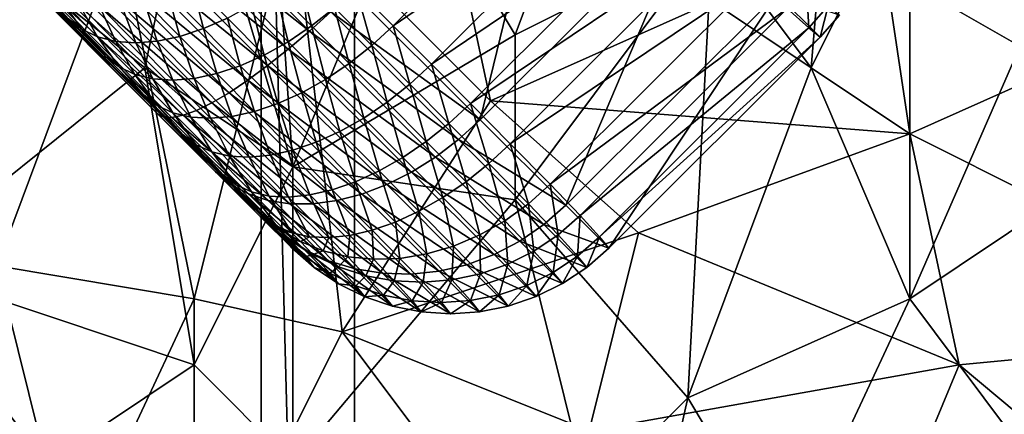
# Model space of a CAD drawing. Extents: x -0.3 to 0.3, y -0.266 to 0.266.
# Tile 85 of 256: x -0.114 to -0.061, y 0.02 to 0.041. Entities that reach past the tile are written whole.
import ezdxf

# ---------------------------------------------------------------- set-up
doc = ezdxf.new("R2010")
doc.units = 0

msp = doc.modelspace()

# ---------------------------------------------------------------- linework, layer by layer
for points in [[(-0.100422, 0.030204, 0.651207), (-0.136408, 0.066108, 0.707415), (-0.191236, 0.120898, 0.661847)], [(-0.109075, 0.038966, 0.641935), (-0.100422, 0.030204, 0.651207), (-0.191236, 0.120898, 0.661847)], [(-0.111082, 0.040994, 0.639939), (-0.109075, 0.038966, 0.641935), (-0.191236, 0.120898, 0.661847)], [(-0.100768, 0.07211, 0.712849), (-0.100768, -0.12789, 0.712849), (-0.095768, -0.11789, 0.712849)], [(-0.100768, 0.07211, 0.712849), (-0.095768, -0.11789, 0.712849), (-0.095768, 0.06211, 0.712849)], [(-0.100768, 0.07211, 0.652849), (-0.095768, 0.06211, 0.652849), (-0.095768, -0.11789, 0.652849)], [(-0.100768, 0.07211, 0.652849), (-0.095768, -0.11789, 0.652849), (-0.100768, -0.12789, 0.652849)], [(-0.100768, 0.07211, 0.712849), (-0.100768, 0.07211, 0.652849), (-0.100768, -0.12789, 0.652849)], [(-0.100768, 0.07211, 0.712849), (-0.100768, -0.12789, 0.652849), (-0.100768, -0.12789, 0.712849)], [(-0.106329, 0.035917, 0.708), (-0.127231, 0.056931, 0.708), (-0.136408, 0.066108, 0.707415)], [(-0.100816, 0.030403, 0.700992), (-0.106329, 0.035917, 0.708), (-0.136408, 0.066108, 0.707415)], [(-0.100422, 0.030204, 0.651207), (-0.100816, 0.030403, 0.700992), (-0.136408, 0.066108, 0.707415)], [(-0.095768, 0.06211, 0.712849), (-0.095768, -0.11789, 0.712849), (-0.095768, -0.11789, 0.652849)], [(-0.095768, 0.06211, 0.712849), (-0.095768, -0.11789, 0.652849), (-0.095768, 0.06211, 0.652849)], [(-0.106329, 0.035917, 0.708), (-0.113518, 0.043218, 0.708), (-0.127231, 0.056931, 0.708)], [(-0.089032, 0.03559, 0.715313), (-0.084601, 0.053784, 0.72), (-0.095914, 0.042471, 0.72)], [(-0.089032, 0.03559, 0.715313), (-0.077719, 0.046903, 0.715313), (-0.084601, 0.053784, 0.72)], [(-0.071312, 0.038367, 0.763414), (-0.06999, 0.054288, 0.763079), (-0.076598, 0.045443, 0.763643)], [(-0.071312, 0.038367, 0.763414), (-0.066026, 0.048981, 0.762935), (-0.06999, 0.054288, 0.763079)], [(-0.067348, 0.043674, 0.709067), (-0.059419, 0.054288, 0.709124), (-0.058098, 0.038367, 0.70901)], [(-0.099061, 0.03306, 0.765511), (-0.100383, 0.052519, 0.765599), (-0.104347, 0.05075, 0.765968)], [(-0.092454, 0.048981, 0.764883), (-0.100383, 0.052519, 0.765599), (-0.099061, 0.03306, 0.765511)], [(-0.09569, 0.042643, 0.632102), (-0.082752, 0.05156, 0.634061), (-0.09369, 0.040623, 0.634061)], [(-0.09369, 0.040623, 0.634061), (-0.082752, 0.05156, 0.634061), (-0.080688, 0.049516, 0.636032)], [(-0.120204, 0.048981, 0.767424), (-0.10699, 0.038367, 0.766216), (-0.104347, 0.05075, 0.765968)], [(-0.099061, 0.03306, 0.765511), (-0.104347, 0.05075, 0.765968), (-0.10699, 0.038367, 0.766216)], [(-0.087169, 0.040136, 0.764483), (-0.083205, 0.05075, 0.764086), (-0.092454, 0.048981, 0.764883)], [(-0.087169, 0.040136, 0.764483), (-0.076598, 0.045443, 0.763643), (-0.083205, 0.05075, 0.764086)], [(-0.098176, 0.040341, 0.719591), (-0.107284, 0.049453, 0.719591), (-0.108332, 0.048404, 0.719087)], [(-0.097038, 0.04138, 0.719897), (-0.107284, 0.049453, 0.719591), (-0.098176, 0.040341, 0.719591)], [(-0.09369, 0.040623, 0.634061), (-0.080688, 0.049516, 0.636032), (-0.091646, 0.038558, 0.636032)], [(-0.091646, 0.038558, 0.636032), (-0.080688, 0.049516, 0.636032), (-0.07858, 0.047429, 0.638014)], [(-0.126811, 0.048981, 0.709234), (-0.108311, 0.045443, 0.709202), (-0.114918, 0.027753, 0.709147)], [(-0.120204, 0.027753, 0.76734), (-0.10699, 0.038367, 0.766216), (-0.120204, 0.048981, 0.767424)], [(-0.08849, 0.036598, 0.709104), (-0.099061, 0.047212, 0.709192), (-0.091133, 0.048981, 0.709177)], [(-0.087169, 0.040136, 0.764483), (-0.092454, 0.048981, 0.764883), (-0.099061, 0.03306, 0.765511)], [(-0.076598, 0.041905, 0.709086), (-0.08849, 0.036598, 0.709104), (-0.091133, 0.048981, 0.709177)], [(-0.066026, 0.025984, 0.763394), (-0.066026, 0.048981, 0.762935), (-0.071312, 0.038367, 0.763414)], [(-0.066026, 0.025984, 0.763394), (-0.056776, 0.047212, 0.762516), (-0.066026, 0.048981, 0.762935)], [(-0.099308, 0.039371, 0.719087), (-0.108332, 0.048404, 0.719087), (-0.109324, 0.047412, 0.718392)], [(-0.098176, 0.040341, 0.719591), (-0.108332, 0.048404, 0.719087), (-0.099308, 0.039371, 0.719087)], [(-0.100415, 0.038487, 0.718392), (-0.109324, 0.047412, 0.718392), (-0.110243, 0.046493, 0.71752)], [(-0.099308, 0.039371, 0.719087), (-0.109324, 0.047412, 0.718392), (-0.100415, 0.038487, 0.718392)], [(-0.104347, 0.025984, 0.709113), (-0.108311, 0.045443, 0.709202), (-0.099061, 0.047212, 0.709192)], [(-0.104347, 0.025984, 0.709113), (-0.099061, 0.047212, 0.709192), (-0.096419, 0.024215, 0.709086)], [(-0.096419, 0.024215, 0.709086), (-0.099061, 0.047212, 0.709192), (-0.08849, 0.036598, 0.709104)], [(-0.091646, 0.038558, 0.636032), (-0.07858, 0.047429, 0.638014), (-0.089559, 0.03645, 0.638015)], [(-0.089559, 0.03645, 0.638015), (-0.07858, 0.047429, 0.638014), (-0.076428, 0.045299, 0.640009)], [(-0.058098, 0.031291, 0.762958), (-0.056776, 0.047212, 0.762516), (-0.066026, 0.025984, 0.763394)], [(-0.101478, 0.037705, 0.71752), (-0.110243, 0.046493, 0.71752), (-0.111073, 0.045664, 0.716485)], [(-0.100415, 0.038487, 0.718392), (-0.110243, 0.046493, 0.71752), (-0.101478, 0.037705, 0.71752)], [(-0.084445, 0.031002, 0.705938), (-0.077719, 0.046903, 0.715313), (-0.089032, 0.03559, 0.715313)], [(-0.084445, 0.031002, 0.705938), (-0.073132, 0.042315, 0.705938), (-0.077719, 0.046903, 0.715313)], [(-0.104347, 0.025984, 0.709113), (-0.114918, 0.027753, 0.709147), (-0.108311, 0.045443, 0.709202)], [(-0.102479, 0.037037, 0.716485), (-0.111073, 0.045664, 0.716485), (-0.111799, 0.044937, 0.715305)], [(-0.101478, 0.037705, 0.71752), (-0.111073, 0.045664, 0.716485), (-0.102479, 0.037037, 0.716485)], [(-0.076598, 0.045443, 0.763643), (-0.087169, 0.040136, 0.764483), (-0.087169, 0.031291, 0.764553)], [(-0.077919, 0.020677, 0.764046), (-0.076598, 0.045443, 0.763643), (-0.087169, 0.031291, 0.764553)], [(-0.077919, 0.020677, 0.764046), (-0.071312, 0.038367, 0.763414), (-0.076598, 0.045443, 0.763643)], [(-0.103401, 0.036495, 0.715305), (-0.111799, 0.044937, 0.715305), (-0.112409, 0.044327, 0.714)], [(-0.102479, 0.037037, 0.716485), (-0.111799, 0.044937, 0.715305), (-0.103401, 0.036495, 0.715305)], [(-0.089559, 0.03645, 0.638015), (-0.076428, 0.045299, 0.640009), (-0.087428, 0.034298, 0.640009)], [(-0.087428, 0.034298, 0.640009), (-0.076428, 0.045299, 0.640009), (-0.074261, 0.043153, 0.641989)], [(-0.104227, 0.036088, 0.714), (-0.112409, 0.044327, 0.714), (-0.112894, 0.043843, 0.712592)], [(-0.103401, 0.036495, 0.715305), (-0.112409, 0.044327, 0.714), (-0.104227, 0.036088, 0.714)], [(-0.104944, 0.035824, 0.712592), (-0.112894, 0.043843, 0.712592), (-0.113243, 0.043493, 0.711106)], [(-0.104227, 0.036088, 0.714), (-0.112894, 0.043843, 0.712592), (-0.104944, 0.035824, 0.712592)], [(-0.106004, 0.035737, 0.709566), (-0.113453, 0.043284, 0.709567), (-0.113518, 0.043218, 0.708)], [(-0.10554, 0.035706, 0.711106), (-0.113243, 0.043493, 0.711106), (-0.113453, 0.043284, 0.709567)], [(-0.10554, 0.035706, 0.711106), (-0.113453, 0.043284, 0.709567), (-0.106004, 0.035737, 0.709566)], [(-0.104944, 0.035824, 0.712592), (-0.113243, 0.043493, 0.711106), (-0.10554, 0.035706, 0.711106)], [(-0.098801, 0.043559, 0.630235), (-0.098059, 0.040617, 0.632431), (-0.100019, 0.042598, 0.630482)], [(-0.098801, 0.043559, 0.630235), (-0.096843, 0.04158, 0.632183), (-0.098059, 0.040617, 0.632431)], [(-0.066026, 0.034829, 0.709012), (-0.076598, 0.041905, 0.709086), (-0.067348, 0.043674, 0.709067)], [(-0.066026, 0.034829, 0.709012), (-0.067348, 0.043674, 0.709067), (-0.058098, 0.038367, 0.70901)], [(-0.106004, 0.035737, 0.709566), (-0.113518, 0.043218, 0.708), (-0.106329, 0.035917, 0.708)], [(-0.104487, 0.042985, 0.629513), (-0.103848, 0.040472, 0.632165), (-0.105775, 0.04242, 0.630219)], [(-0.104487, 0.042985, 0.629513), (-0.102564, 0.041041, 0.631455), (-0.103848, 0.040472, 0.632165)], [(-0.087428, 0.034298, 0.640009), (-0.074261, 0.043153, 0.641989), (-0.085283, 0.032132, 0.641989)], [(-0.085283, 0.032132, 0.641989), (-0.074261, 0.043153, 0.641989), (-0.07259, 0.041547, 0.648182)], [(-0.071553, 0.042725, 0.648208), (-0.071442, 0.040509, 0.658561), (-0.07259, 0.041547, 0.648182)], [(-0.071553, 0.042725, 0.648208), (-0.070407, 0.041688, 0.658571), (-0.071442, 0.040509, 0.658561)], [(-0.111472, 0.042007, 0.635427), (-0.110367, 0.040437, 0.638659), (-0.112327, 0.042418, 0.636679)], [(-0.112327, 0.042418, 0.636679), (-0.110367, 0.040437, 0.638659), (-0.111082, 0.040994, 0.639939)], [(-0.105775, 0.04242, 0.630219), (-0.105109, 0.040057, 0.633008), (-0.107041, 0.042009, 0.631058)], [(-0.105775, 0.04242, 0.630219), (-0.103848, 0.040472, 0.632165), (-0.105109, 0.040057, 0.633008)], [(-0.100019, 0.042598, 0.630482), (-0.099319, 0.039771, 0.632842), (-0.101281, 0.041754, 0.630891)], [(-0.100019, 0.042598, 0.630482), (-0.098059, 0.040617, 0.632431), (-0.099319, 0.039771, 0.632842)], [(-0.089032, 0.03559, 0.715313), (-0.095914, 0.042471, 0.72), (-0.097038, 0.04138, 0.719897)], [(-0.09569, 0.042643, 0.632102), (-0.094842, 0.039559, 0.634142), (-0.096843, 0.04158, 0.632183)], [(-0.09569, 0.042643, 0.632102), (-0.09369, 0.040623, 0.634061), (-0.094842, 0.039559, 0.634142)], [(-0.082151, 0.028708, 0.691875), (-0.073132, 0.042315, 0.705938), (-0.084445, 0.031002, 0.705938)], [(-0.082151, 0.028708, 0.691875), (-0.070838, 0.040021, 0.691875), (-0.073132, 0.042315, 0.705938)], [(-0.069803, 0.041201, 0.691863), (-0.073132, 0.042315, 0.705938), (-0.070838, 0.040021, 0.691875)], [(-0.110499, 0.041759, 0.634219), (-0.109519, 0.040033, 0.6374), (-0.111472, 0.042007, 0.635427)], [(-0.111472, 0.042007, 0.635427), (-0.109519, 0.040033, 0.6374), (-0.110367, 0.040437, 0.638659)], [(-0.109423, 0.041676, 0.633076), (-0.108551, 0.039791, 0.636186), (-0.110499, 0.041759, 0.634219)], [(-0.110499, 0.041759, 0.634219), (-0.108551, 0.039791, 0.636186), (-0.109519, 0.040033, 0.6374)], [(-0.108264, 0.041759, 0.632016), (-0.107481, 0.039713, 0.635036), (-0.109423, 0.041676, 0.633076)], [(-0.109423, 0.041676, 0.633076), (-0.107481, 0.039713, 0.635036), (-0.108551, 0.039791, 0.636186)], [(-0.107041, 0.042009, 0.631058), (-0.106328, 0.039803, 0.633971), (-0.108264, 0.041759, 0.632016)], [(-0.108264, 0.041759, 0.632016), (-0.106328, 0.039803, 0.633971), (-0.107481, 0.039713, 0.635036)], [(-0.107041, 0.042009, 0.631058), (-0.105109, 0.040057, 0.633008), (-0.106328, 0.039803, 0.633971)], [(-0.101281, 0.041754, 0.630891), (-0.100599, 0.039056, 0.633409), (-0.102564, 0.041041, 0.631455)], [(-0.101281, 0.041754, 0.630891), (-0.099319, 0.039771, 0.632842), (-0.100599, 0.039056, 0.633409)], [(-0.08849, 0.036598, 0.709104), (-0.076598, 0.041905, 0.709086), (-0.066026, 0.034829, 0.709012)], [(-0.070407, 0.041688, 0.658571), (-0.070838, 0.040021, 0.673125), (-0.071442, 0.040509, 0.658561)], [(-0.070407, 0.041688, 0.658571), (-0.069803, 0.041201, 0.673128), (-0.070838, 0.040021, 0.673125)], [(-0.090188, 0.034531, 0.715232), (-0.097038, 0.04138, 0.719897), (-0.098176, 0.040341, 0.719591)], [(-0.096843, 0.04158, 0.632183), (-0.096058, 0.038595, 0.634391), (-0.098059, 0.040617, 0.632431)], [(-0.089032, 0.03559, 0.715313), (-0.097038, 0.04138, 0.719897), (-0.090188, 0.034531, 0.715232)], [(-0.096843, 0.04158, 0.632183), (-0.094842, 0.039559, 0.634142), (-0.096058, 0.038595, 0.634391)], [(-0.085283, 0.032132, 0.641989), (-0.07259, 0.041547, 0.648182), (-0.083676, 0.03046, 0.648182)], [(-0.083676, 0.03046, 0.648182), (-0.07259, 0.041547, 0.648182), (-0.071442, 0.040509, 0.658561)], [(-0.069803, 0.041201, 0.673128), (-0.069803, 0.041201, 0.691863), (-0.070838, 0.040021, 0.691875)], [(-0.069803, 0.041201, 0.673128), (-0.070838, 0.040021, 0.691875), (-0.070838, 0.040021, 0.673125)], [(-0.110367, 0.040437, 0.638659), (-0.109075, 0.038966, 0.641935), (-0.111082, 0.040994, 0.639939)], [(-0.102564, 0.041041, 0.631455), (-0.101879, 0.038483, 0.634122), (-0.103848, 0.040472, 0.632165)], [(-0.102564, 0.041041, 0.631455), (-0.100599, 0.039056, 0.633409), (-0.101879, 0.038483, 0.634122)], [(-0.098059, 0.040617, 0.632431), (-0.097315, 0.037747, 0.634805), (-0.099319, 0.039771, 0.632842)], [(-0.098059, 0.040617, 0.632431), (-0.096058, 0.038595, 0.634391), (-0.097315, 0.037747, 0.634805)], [(-0.09369, 0.040623, 0.634061), (-0.092798, 0.037495, 0.636114), (-0.094842, 0.039559, 0.634142)], [(-0.09369, 0.040623, 0.634061), (-0.091646, 0.038558, 0.636032), (-0.092798, 0.037495, 0.636114)], [(-0.109519, 0.040033, 0.6374), (-0.108366, 0.038415, 0.640648), (-0.110367, 0.040437, 0.638659)], [(-0.110367, 0.040437, 0.638659), (-0.108366, 0.038415, 0.640648), (-0.109075, 0.038966, 0.641935)], [(-0.103848, 0.040472, 0.632165), (-0.103137, 0.038064, 0.63497), (-0.105109, 0.040057, 0.633008)], [(-0.103848, 0.040472, 0.632165), (-0.101879, 0.038483, 0.634122), (-0.103137, 0.038064, 0.63497)], [(-0.091422, 0.033587, 0.714991), (-0.098176, 0.040341, 0.719591), (-0.099308, 0.039371, 0.719087)], [(-0.099061, 0.03306, 0.765511), (-0.087169, 0.031291, 0.764553), (-0.087169, 0.040136, 0.764483)], [(-0.090188, 0.034531, 0.715232), (-0.098176, 0.040341, 0.719591), (-0.091422, 0.033587, 0.714991)], [(-0.083676, 0.03046, 0.648182), (-0.071442, 0.040509, 0.658561), (-0.082639, 0.029313, 0.658561)], [(-0.082639, 0.029313, 0.658561), (-0.071442, 0.040509, 0.658561), (-0.070838, 0.040021, 0.673125)], [(-0.108551, 0.039791, 0.636186), (-0.107524, 0.038018, 0.639384), (-0.109519, 0.040033, 0.6374)], [(-0.109519, 0.040033, 0.6374), (-0.107524, 0.038018, 0.639384), (-0.108366, 0.038415, 0.640648)], [(-0.107481, 0.039713, 0.635036), (-0.106563, 0.037781, 0.638163), (-0.108551, 0.039791, 0.636186)], [(-0.108551, 0.039791, 0.636186), (-0.106563, 0.037781, 0.638163), (-0.107524, 0.038018, 0.639384)], [(-0.106328, 0.039803, 0.633971), (-0.105499, 0.03771, 0.637008), (-0.107481, 0.039713, 0.635036)], [(-0.107481, 0.039713, 0.635036), (-0.105499, 0.03771, 0.637008), (-0.106563, 0.037781, 0.638163)], [(-0.105109, 0.040057, 0.633008), (-0.10435, 0.037805, 0.635938), (-0.106328, 0.039803, 0.633971)], [(-0.106328, 0.039803, 0.633971), (-0.10435, 0.037805, 0.635938), (-0.105499, 0.03771, 0.637008)], [(-0.105109, 0.040057, 0.633008), (-0.103137, 0.038064, 0.63497), (-0.10435, 0.037805, 0.635938)], [(-0.099319, 0.039771, 0.632842), (-0.098593, 0.037028, 0.635375), (-0.100599, 0.039056, 0.633409)], [(-0.099319, 0.039771, 0.632842), (-0.097315, 0.037747, 0.634805), (-0.098593, 0.037028, 0.635375)], [(-0.094842, 0.039559, 0.634142), (-0.094013, 0.036529, 0.636364), (-0.096058, 0.038595, 0.634391)], [(-0.094842, 0.039559, 0.634142), (-0.092798, 0.037495, 0.636114), (-0.094013, 0.036529, 0.636364)], [(-0.082639, 0.029313, 0.658561), (-0.070838, 0.040021, 0.673125), (-0.082151, 0.028708, 0.673125)], [(-0.082151, 0.028708, 0.673125), (-0.070838, 0.040021, 0.673125), (-0.070838, 0.040021, 0.691875)], [(-0.082151, 0.028708, 0.673125), (-0.070838, 0.040021, 0.691875), (-0.082151, 0.028708, 0.691875)], [(-0.100599, 0.039056, 0.633409), (-0.099869, 0.036452, 0.636092), (-0.101879, 0.038483, 0.634122)], [(-0.100599, 0.039056, 0.633409), (-0.098593, 0.037028, 0.635375), (-0.099869, 0.036452, 0.636092)], [(-0.092712, 0.032775, 0.714594), (-0.099308, 0.039371, 0.719087), (-0.100415, 0.038487, 0.718392)], [(-0.091422, 0.033587, 0.714991), (-0.099308, 0.039371, 0.719087), (-0.092712, 0.032775, 0.714594)], [(-0.108366, 0.038415, 0.640648), (-0.107026, 0.036896, 0.643943), (-0.109075, 0.038966, 0.641935)], [(-0.109075, 0.038966, 0.641935), (-0.107026, 0.036896, 0.643943), (-0.100422, 0.030204, 0.651207)], [(-0.094036, 0.032109, 0.714048), (-0.100415, 0.038487, 0.718392), (-0.101478, 0.037705, 0.71752)], [(-0.092712, 0.032775, 0.714594), (-0.100415, 0.038487, 0.718392), (-0.094036, 0.032109, 0.714048)], [(-0.096058, 0.038595, 0.634391), (-0.095268, 0.035679, 0.636779), (-0.097315, 0.037747, 0.634805)], [(-0.096058, 0.038595, 0.634391), (-0.094013, 0.036529, 0.636364), (-0.095268, 0.035679, 0.636779)], [(-0.091646, 0.038558, 0.636032), (-0.090711, 0.035386, 0.638097), (-0.092798, 0.037495, 0.636114)], [(-0.091646, 0.038558, 0.636032), (-0.089559, 0.03645, 0.638015), (-0.090711, 0.035386, 0.638097)], [(-0.104347, 0.022446, 0.765939), (-0.10699, 0.038367, 0.766216), (-0.120204, 0.027753, 0.76734)], [(-0.107524, 0.038018, 0.639384), (-0.106324, 0.036351, 0.64265), (-0.108366, 0.038415, 0.640648)], [(-0.108366, 0.038415, 0.640648), (-0.106324, 0.036351, 0.64265), (-0.107026, 0.036896, 0.643943)], [(-0.106563, 0.037781, 0.638163), (-0.105488, 0.03596, 0.641379), (-0.107524, 0.038018, 0.639384)], [(-0.107524, 0.038018, 0.639384), (-0.105488, 0.03596, 0.641379), (-0.106324, 0.036351, 0.64265)], [(-0.104347, 0.022446, 0.765939), (-0.099061, 0.03306, 0.765511), (-0.10699, 0.038367, 0.766216)], [(-0.103137, 0.038064, 0.63497), (-0.102331, 0.035765, 0.637916), (-0.10435, 0.037805, 0.635938)], [(-0.101879, 0.038483, 0.634122), (-0.101122, 0.036029, 0.636944), (-0.103137, 0.038064, 0.63497)], [(-0.103137, 0.038064, 0.63497), (-0.101122, 0.036029, 0.636944), (-0.102331, 0.035765, 0.637916)], [(-0.101879, 0.038483, 0.634122), (-0.099869, 0.036452, 0.636092), (-0.101122, 0.036029, 0.636944)], [(-0.077919, 0.020677, 0.764046), (-0.066026, 0.025984, 0.763394), (-0.071312, 0.038367, 0.763414)], [(-0.044884, 0.024215, 0.708911), (-0.066026, 0.034829, 0.709012), (-0.058098, 0.038367, 0.70901)], [(-0.105499, 0.03771, 0.637008), (-0.104533, 0.03573, 0.640153), (-0.106563, 0.037781, 0.638163)], [(-0.106563, 0.037781, 0.638163), (-0.104533, 0.03573, 0.640153), (-0.105488, 0.03596, 0.641379)], [(-0.10435, 0.037805, 0.635938), (-0.103474, 0.035664, 0.638992), (-0.105499, 0.03771, 0.637008)], [(-0.105499, 0.03771, 0.637008), (-0.103474, 0.035664, 0.638992), (-0.104533, 0.03573, 0.640153)], [(-0.10435, 0.037805, 0.635938), (-0.102331, 0.035765, 0.637916), (-0.103474, 0.035664, 0.638992)], [(-0.095372, 0.031599, 0.713361), (-0.101478, 0.037705, 0.71752), (-0.102479, 0.037037, 0.716485)], [(-0.094036, 0.032109, 0.714048), (-0.101478, 0.037705, 0.71752), (-0.095372, 0.031599, 0.713361)], [(-0.097315, 0.037747, 0.634805), (-0.096543, 0.034957, 0.637352), (-0.098593, 0.037028, 0.635375)], [(-0.097315, 0.037747, 0.634805), (-0.095268, 0.035679, 0.636779), (-0.096543, 0.034957, 0.637352)], [(-0.092798, 0.037495, 0.636114), (-0.091924, 0.034419, 0.638349), (-0.094013, 0.036529, 0.636364)], [(-0.092798, 0.037495, 0.636114), (-0.090711, 0.035386, 0.638097), (-0.091924, 0.034419, 0.638349)], [(-0.096697, 0.031255, 0.712547), (-0.102479, 0.037037, 0.716485), (-0.103401, 0.036495, 0.715305)], [(-0.095372, 0.031599, 0.713361), (-0.102479, 0.037037, 0.716485), (-0.096697, 0.031255, 0.712547)], [(-0.098593, 0.037028, 0.635375), (-0.097815, 0.034378, 0.638073), (-0.099869, 0.036452, 0.636092)], [(-0.098593, 0.037028, 0.635375), (-0.096543, 0.034957, 0.637352), (-0.097815, 0.034378, 0.638073)], [(-0.106324, 0.036351, 0.64265), (-0.104933, 0.034782, 0.645962), (-0.107026, 0.036896, 0.643943)], [(-0.107026, 0.036896, 0.643943), (-0.104933, 0.034782, 0.645962), (-0.100422, 0.030204, 0.651207)], [(-0.097988, 0.031083, 0.711619), (-0.103401, 0.036495, 0.715305), (-0.104227, 0.036088, 0.714)], [(-0.096697, 0.031255, 0.712547), (-0.103401, 0.036495, 0.715305), (-0.097988, 0.031083, 0.711619)], [(-0.099869, 0.036452, 0.636092), (-0.099064, 0.03395, 0.638929), (-0.101122, 0.036029, 0.636944)], [(-0.099869, 0.036452, 0.636092), (-0.097815, 0.034378, 0.638073), (-0.099064, 0.03395, 0.638929)], [(-0.08849, 0.036598, 0.709104), (-0.080562, 0.029522, 0.709036), (-0.096419, 0.024215, 0.709086)], [(-0.094013, 0.036529, 0.636364), (-0.093177, 0.033567, 0.638766), (-0.095268, 0.035679, 0.636779)], [(-0.094013, 0.036529, 0.636364), (-0.091924, 0.034419, 0.638349), (-0.093177, 0.033567, 0.638766)], [(-0.089559, 0.03645, 0.638015), (-0.08858, 0.033234, 0.640092), (-0.090711, 0.035386, 0.638097)], [(-0.089559, 0.03645, 0.638015), (-0.087428, 0.034298, 0.640009), (-0.08858, 0.033234, 0.640092)], [(-0.08849, 0.036598, 0.709104), (-0.066026, 0.034829, 0.709012), (-0.080562, 0.029522, 0.709036)], [(-0.102388, 0.032121, 0.707103), (-0.106004, 0.035737, 0.709566), (-0.106329, 0.035917, 0.708)], [(-0.102388, 0.032121, 0.707103), (-0.106329, 0.035917, 0.708), (-0.103203, 0.032791, 0.705871)], [(-0.100816, 0.030403, 0.700992), (-0.103203, 0.032791, 0.705871), (-0.106329, 0.035917, 0.708)], [(-0.105488, 0.03596, 0.641379), (-0.104237, 0.034243, 0.644663), (-0.106324, 0.036351, 0.64265)], [(-0.106324, 0.036351, 0.64265), (-0.104237, 0.034243, 0.644663), (-0.104933, 0.034782, 0.645962)], [(-0.104533, 0.03573, 0.640153), (-0.103407, 0.033859, 0.643386), (-0.105488, 0.03596, 0.641379)], [(-0.105488, 0.03596, 0.641379), (-0.103407, 0.033859, 0.643386), (-0.104237, 0.034243, 0.644663)], [(-0.099223, 0.031084, 0.710592), (-0.104227, 0.036088, 0.714), (-0.104944, 0.035824, 0.712592)], [(-0.097988, 0.031083, 0.711619), (-0.104227, 0.036088, 0.714), (-0.099223, 0.031084, 0.710592)], [(-0.101122, 0.036029, 0.636944), (-0.100268, 0.033681, 0.639906), (-0.102331, 0.035765, 0.637916)], [(-0.101122, 0.036029, 0.636944), (-0.099064, 0.03395, 0.638929), (-0.100268, 0.033681, 0.639906)], [(-0.101442, 0.031608, 0.708314), (-0.10554, 0.035706, 0.711106), (-0.106004, 0.035737, 0.709566)], [(-0.101442, 0.031608, 0.708314), (-0.106004, 0.035737, 0.709566), (-0.102388, 0.032121, 0.707103)], [(-0.100381, 0.031261, 0.709484), (-0.104944, 0.035824, 0.712592), (-0.10554, 0.035706, 0.711106)], [(-0.100381, 0.031261, 0.709484), (-0.10554, 0.035706, 0.711106), (-0.101442, 0.031608, 0.708314)], [(-0.099223, 0.031084, 0.710592), (-0.104944, 0.035824, 0.712592), (-0.100381, 0.031261, 0.709484)], [(-0.103474, 0.035664, 0.638992), (-0.102458, 0.033635, 0.642154), (-0.104533, 0.03573, 0.640153)], [(-0.104533, 0.03573, 0.640153), (-0.102458, 0.033635, 0.642154), (-0.103407, 0.033859, 0.643386)], [(-0.102331, 0.035765, 0.637916), (-0.101406, 0.033575, 0.640987), (-0.103474, 0.035664, 0.638992)], [(-0.103474, 0.035664, 0.638992), (-0.101406, 0.033575, 0.640987), (-0.102458, 0.033635, 0.642154)], [(-0.102331, 0.035765, 0.637916), (-0.100268, 0.033681, 0.639906), (-0.101406, 0.033575, 0.640987)], [(-0.095268, 0.035679, 0.636779), (-0.094449, 0.032843, 0.639341), (-0.096543, 0.034957, 0.637352)], [(-0.095268, 0.035679, 0.636779), (-0.093177, 0.033567, 0.638766), (-0.094449, 0.032843, 0.639341)], [(-0.090711, 0.035386, 0.638097), (-0.089791, 0.032266, 0.640345), (-0.091924, 0.034419, 0.638349)], [(-0.090711, 0.035386, 0.638097), (-0.08858, 0.033234, 0.640092), (-0.089791, 0.032266, 0.640345)], [(-0.084445, 0.031002, 0.705938), (-0.089032, 0.03559, 0.715313), (-0.090188, 0.034531, 0.715232)], [(-0.096543, 0.034957, 0.637352), (-0.095718, 0.03226, 0.640065), (-0.097815, 0.034378, 0.638073)], [(-0.096543, 0.034957, 0.637352), (-0.094449, 0.032843, 0.639341), (-0.095718, 0.03226, 0.640065)], [(-0.063383, 0.022446, 0.708961), (-0.080562, 0.029522, 0.709036), (-0.066026, 0.034829, 0.709012)], [(-0.044884, 0.024215, 0.708911), (-0.063383, 0.022446, 0.708961), (-0.066026, 0.034829, 0.709012)], [(-0.104237, 0.034243, 0.644663), (-0.102797, 0.032625, 0.647991), (-0.104933, 0.034782, 0.645962)], [(-0.104933, 0.034782, 0.645962), (-0.102797, 0.032625, 0.647991), (-0.100422, 0.030204, 0.651207)], [(-0.097815, 0.034378, 0.638073), (-0.096963, 0.031827, 0.640925), (-0.099064, 0.03395, 0.638929)], [(-0.097815, 0.034378, 0.638073), (-0.095718, 0.03226, 0.640065), (-0.096963, 0.031827, 0.640925)], [(-0.091924, 0.034419, 0.638349), (-0.091042, 0.031411, 0.640764), (-0.093177, 0.033567, 0.638766)], [(-0.091924, 0.034419, 0.638349), (-0.089791, 0.032266, 0.640345), (-0.091042, 0.031411, 0.640764)], [(-0.08562, 0.029962, 0.705895), (-0.090188, 0.034531, 0.715232), (-0.091422, 0.033587, 0.714991)], [(-0.084445, 0.031002, 0.705938), (-0.090188, 0.034531, 0.715232), (-0.08562, 0.029962, 0.705895)], [(-0.087428, 0.034298, 0.640009), (-0.08645, 0.031083, 0.642057), (-0.08858, 0.033234, 0.640092)], [(-0.087428, 0.034298, 0.640009), (-0.085283, 0.032132, 0.641989), (-0.08645, 0.031083, 0.642057)], [(-0.103407, 0.033859, 0.643386), (-0.102108, 0.032093, 0.646686), (-0.104237, 0.034243, 0.644663)], [(-0.104237, 0.034243, 0.644663), (-0.102108, 0.032093, 0.646686), (-0.102797, 0.032625, 0.647991)], [(-0.102458, 0.033635, 0.642154), (-0.101285, 0.031715, 0.645403), (-0.103407, 0.033859, 0.643386)], [(-0.103407, 0.033859, 0.643386), (-0.101285, 0.031715, 0.645403), (-0.102108, 0.032093, 0.646686)], [(-0.099064, 0.03395, 0.638929), (-0.098162, 0.031553, 0.641907), (-0.100268, 0.033681, 0.639906)], [(-0.099064, 0.03395, 0.638929), (-0.096963, 0.031827, 0.640925), (-0.098162, 0.031553, 0.641907)], [(-0.101406, 0.033575, 0.640987), (-0.100341, 0.031497, 0.644165), (-0.102458, 0.033635, 0.642154)], [(-0.102458, 0.033635, 0.642154), (-0.100341, 0.031497, 0.644165), (-0.101285, 0.031715, 0.645403)], [(-0.100268, 0.033681, 0.639906), (-0.099295, 0.031443, 0.642993), (-0.101406, 0.033575, 0.640987)], [(-0.101406, 0.033575, 0.640987), (-0.099295, 0.031443, 0.642993), (-0.100341, 0.031497, 0.644165)], [(-0.100268, 0.033681, 0.639906), (-0.098162, 0.031553, 0.641907), (-0.099295, 0.031443, 0.642993)], [(-0.093177, 0.033567, 0.638766), (-0.092312, 0.030684, 0.641342), (-0.094449, 0.032843, 0.639341)], [(-0.093177, 0.033567, 0.638766), (-0.091042, 0.031411, 0.640764), (-0.092312, 0.030684, 0.641342)], [(-0.086909, 0.029074, 0.705769), (-0.091422, 0.033587, 0.714991), (-0.092712, 0.032775, 0.714594)], [(-0.08562, 0.029962, 0.705895), (-0.091422, 0.033587, 0.714991), (-0.086909, 0.029074, 0.705769)], [(-0.08858, 0.033234, 0.640092), (-0.087717, 0.030171, 0.642259), (-0.089791, 0.032266, 0.640345)], [(-0.08858, 0.033234, 0.640092), (-0.08645, 0.031083, 0.642057), (-0.087717, 0.030171, 0.642259)], [(-0.099061, 0.017139, 0.765521), (-0.099061, 0.03306, 0.765511), (-0.104347, 0.022446, 0.765939)], [(-0.099714, 0.029447, 0.701638), (-0.102388, 0.032121, 0.707103), (-0.103203, 0.032791, 0.705871)], [(-0.099714, 0.029447, 0.701638), (-0.103203, 0.032791, 0.705871), (-0.100816, 0.030403, 0.700992)], [(-0.099061, 0.017139, 0.765521), (-0.087169, 0.031291, 0.764553), (-0.099061, 0.03306, 0.765511)], [(-0.094449, 0.032843, 0.639341), (-0.093578, 0.030098, 0.642069), (-0.095718, 0.03226, 0.640065)], [(-0.094449, 0.032843, 0.639341), (-0.092312, 0.030684, 0.641342), (-0.093578, 0.030098, 0.642069)], [(-0.088292, 0.028355, 0.705561), (-0.092712, 0.032775, 0.714594), (-0.094036, 0.032109, 0.714048)], [(-0.086909, 0.029074, 0.705769), (-0.092712, 0.032775, 0.714594), (-0.088292, 0.028355, 0.705561)], [(-0.102797, 0.032625, 0.647991), (-0.102108, 0.032093, 0.646686), (-0.099936, 0.0299, 0.648719)], [(-0.099936, 0.0299, 0.648719), (-0.100756, 0.030558, 0.649906), (-0.102797, 0.032625, 0.647991)], [(-0.102797, 0.032625, 0.647991), (-0.100756, 0.030558, 0.649906), (-0.100422, 0.030204, 0.651207)], [(-0.095718, 0.03226, 0.640065), (-0.094818, 0.029662, 0.642933), (-0.096963, 0.031827, 0.640925)], [(-0.095718, 0.03226, 0.640065), (-0.093578, 0.030098, 0.642069), (-0.094818, 0.029662, 0.642933)], [(-0.089791, 0.032266, 0.640345), (-0.089062, 0.02941, 0.642592), (-0.091042, 0.031411, 0.640764)], [(-0.089791, 0.032266, 0.640345), (-0.087717, 0.030171, 0.642259), (-0.089062, 0.02941, 0.642592)], [(-0.098485, 0.028651, 0.702272), (-0.101442, 0.031608, 0.708314), (-0.102388, 0.032121, 0.707103)], [(-0.098485, 0.028651, 0.702272), (-0.102388, 0.032121, 0.707103), (-0.099714, 0.029447, 0.701638)], [(-0.101285, 0.031715, 0.645403), (-0.099936, 0.0299, 0.648719), (-0.102108, 0.032093, 0.646686)], [(-0.100341, 0.031497, 0.644165), (-0.099119, 0.029528, 0.647431), (-0.101285, 0.031715, 0.645403)], [(-0.101285, 0.031715, 0.645403), (-0.099119, 0.029528, 0.647431), (-0.099936, 0.0299, 0.648719)], [(-0.096963, 0.031827, 0.640925), (-0.096013, 0.029383, 0.643919), (-0.098162, 0.031553, 0.641907)], [(-0.096963, 0.031827, 0.640925), (-0.094818, 0.029662, 0.642933), (-0.096013, 0.029383, 0.643919)], [(-0.089743, 0.027816, 0.705275), (-0.094036, 0.032109, 0.714048), (-0.095372, 0.031599, 0.713361)], [(-0.088292, 0.028355, 0.705561), (-0.094036, 0.032109, 0.714048), (-0.089743, 0.027816, 0.705275)], [(-0.085283, 0.032132, 0.641989), (-0.084854, 0.029423, 0.648208), (-0.08645, 0.031083, 0.642057)], [(-0.085283, 0.032132, 0.641989), (-0.083676, 0.03046, 0.648182), (-0.084854, 0.029423, 0.648208)], [(-0.097152, 0.028031, 0.702885), (-0.100381, 0.031261, 0.709484), (-0.101442, 0.031608, 0.708314)], [(-0.097152, 0.028031, 0.702885), (-0.101442, 0.031608, 0.708314), (-0.098485, 0.028651, 0.702272)], [(-0.095736, 0.027597, 0.703465), (-0.099223, 0.031084, 0.710592), (-0.100381, 0.031261, 0.709484)], [(-0.095736, 0.027597, 0.703465), (-0.100381, 0.031261, 0.709484), (-0.097152, 0.028031, 0.702885)], [(-0.099295, 0.031443, 0.642993), (-0.098182, 0.029315, 0.646187), (-0.100341, 0.031497, 0.644165)], [(-0.100341, 0.031497, 0.644165), (-0.098182, 0.029315, 0.646187), (-0.099119, 0.029528, 0.647431)], [(-0.098162, 0.031553, 0.641907), (-0.09714, 0.029267, 0.64501), (-0.099295, 0.031443, 0.642993)], [(-0.099295, 0.031443, 0.642993), (-0.09714, 0.029267, 0.64501), (-0.098182, 0.029315, 0.646187)], [(-0.083205, 0.01537, 0.76443), (-0.087169, 0.031291, 0.764553), (-0.099061, 0.017139, 0.765521)], [(-0.098162, 0.031553, 0.641907), (-0.096013, 0.029383, 0.643919), (-0.09714, 0.029267, 0.64501)], [(-0.092754, 0.027312, 0.704489), (-0.096697, 0.031255, 0.712547), (-0.097988, 0.031083, 0.711619)], [(-0.091239, 0.027466, 0.704916), (-0.095372, 0.031599, 0.713361), (-0.096697, 0.031255, 0.712547)], [(-0.091239, 0.027466, 0.704916), (-0.096697, 0.031255, 0.712547), (-0.092754, 0.027312, 0.704489)], [(-0.089743, 0.027816, 0.705275), (-0.095372, 0.031599, 0.713361), (-0.091239, 0.027466, 0.704916)], [(-0.091042, 0.031411, 0.640764), (-0.090462, 0.028815, 0.64305), (-0.092312, 0.030684, 0.641342)], [(-0.091042, 0.031411, 0.640764), (-0.089062, 0.02941, 0.642592), (-0.090462, 0.028815, 0.64305)], [(-0.083205, 0.01537, 0.76443), (-0.077919, 0.020677, 0.764046), (-0.087169, 0.031291, 0.764553)], [(-0.058098, 0.01537, 0.76332), (-0.058098, 0.031291, 0.762958), (-0.066026, 0.025984, 0.763394)], [(-0.094261, 0.027356, 0.704003), (-0.097988, 0.031083, 0.711619), (-0.099223, 0.031084, 0.710592)], [(-0.094261, 0.027356, 0.704003), (-0.099223, 0.031084, 0.710592), (-0.095736, 0.027597, 0.703465)], [(-0.092754, 0.027312, 0.704489), (-0.097988, 0.031083, 0.711619), (-0.094261, 0.027356, 0.704003)], [(-0.092312, 0.030684, 0.641342), (-0.091893, 0.028394, 0.643626), (-0.093578, 0.030098, 0.642069)], [(-0.092312, 0.030684, 0.641342), (-0.090462, 0.028815, 0.64305), (-0.091893, 0.028394, 0.643626)], [(-0.08645, 0.031083, 0.642057), (-0.086154, 0.028544, 0.648285), (-0.087717, 0.030171, 0.642259)], [(-0.08645, 0.031083, 0.642057), (-0.084854, 0.029423, 0.648208), (-0.086154, 0.028544, 0.648285)], [(-0.082151, 0.028708, 0.691875), (-0.084445, 0.031002, 0.705938), (-0.08562, 0.029962, 0.705895)], [(-0.097927, 0.02766, 0.690685), (-0.099714, 0.029447, 0.701638), (-0.100816, 0.030403, 0.700992)], [(-0.097927, 0.02766, 0.690685), (-0.100816, 0.030403, 0.700992), (-0.099105, 0.028693, 0.690506)], [(-0.099105, 0.028693, 0.673439), (-0.099105, 0.028693, 0.690506), (-0.100816, 0.030403, 0.700992)], [(-0.100422, 0.030204, 0.651207), (-0.099105, 0.028693, 0.673439), (-0.100816, 0.030403, 0.700992)], [(-0.099774, 0.029726, 0.648873), (-0.100422, 0.030204, 0.651207), (-0.100756, 0.030558, 0.649906)], [(-0.099774, 0.029726, 0.648873), (-0.100756, 0.030558, 0.649906), (-0.10062, 0.030426, 0.65003)], [(-0.099936, 0.0299, 0.648719), (-0.10062, 0.030426, 0.65003), (-0.100756, 0.030558, 0.649906)], [(-0.099936, 0.0299, 0.648719), (-0.099774, 0.029726, 0.648873), (-0.10062, 0.030426, 0.65003)], [(-0.099271, 0.029203, 0.650812), (-0.099565, 0.029259, 0.659767), (-0.100422, 0.030204, 0.651207)], [(-0.099774, 0.029726, 0.648873), (-0.099271, 0.029203, 0.650812), (-0.100422, 0.030204, 0.651207)], [(-0.100422, 0.030204, 0.651207), (-0.099565, 0.029259, 0.659767), (-0.099105, 0.028693, 0.673439)], [(-0.093578, 0.030098, 0.642069), (-0.09333, 0.028155, 0.644308), (-0.094818, 0.029662, 0.642933)], [(-0.093578, 0.030098, 0.642069), (-0.091893, 0.028394, 0.643626), (-0.09333, 0.028155, 0.644308)], [(-0.087717, 0.030171, 0.642259), (-0.087552, 0.027839, 0.648413), (-0.089062, 0.02941, 0.642592)], [(-0.087717, 0.030171, 0.642259), (-0.086154, 0.028544, 0.648285), (-0.087552, 0.027839, 0.648413)], [(-0.083676, 0.03046, 0.648182), (-0.083818, 0.028277, 0.658571), (-0.084854, 0.029423, 0.648208)], [(-0.083676, 0.03046, 0.648182), (-0.082639, 0.029313, 0.658561), (-0.083818, 0.028277, 0.658571)], [(-0.099119, 0.029528, 0.647431), (-0.099774, 0.029726, 0.648873), (-0.099936, 0.0299, 0.648719)], [(-0.098661, 0.029056, 0.647857), (-0.099271, 0.029203, 0.650812), (-0.099774, 0.029726, 0.648873)], [(-0.099119, 0.029528, 0.647431), (-0.098661, 0.029056, 0.647857), (-0.099774, 0.029726, 0.648873)], [(-0.098182, 0.029315, 0.646187), (-0.098661, 0.029056, 0.647857), (-0.099119, 0.029528, 0.647431)], [(-0.094818, 0.029662, 0.642933), (-0.09475, 0.028103, 0.645087), (-0.096013, 0.029383, 0.643919)], [(-0.094818, 0.029662, 0.642933), (-0.09333, 0.028155, 0.644308), (-0.09475, 0.028103, 0.645087)], [(-0.083331, 0.027673, 0.691863), (-0.08562, 0.029962, 0.705895), (-0.086909, 0.029074, 0.705769)], [(-0.082151, 0.028708, 0.691875), (-0.08562, 0.029962, 0.705895), (-0.083331, 0.027673, 0.691863)], [(-0.096624, 0.02679, 0.690861), (-0.098485, 0.028651, 0.702272), (-0.099714, 0.029447, 0.701638)], [(-0.096624, 0.02679, 0.690861), (-0.099714, 0.029447, 0.701638), (-0.097927, 0.02766, 0.690685)], [(-0.098391, 0.028231, 0.65961), (-0.099105, 0.028693, 0.673439), (-0.099565, 0.029259, 0.659767)], [(-0.099271, 0.029203, 0.650812), (-0.098391, 0.028231, 0.65961), (-0.099565, 0.029259, 0.659767)], [(-0.097995, 0.028363, 0.650424), (-0.098391, 0.028231, 0.65961), (-0.099271, 0.029203, 0.650812)], [(-0.098661, 0.029056, 0.647857), (-0.097995, 0.028363, 0.650424), (-0.099271, 0.029203, 0.650812)], [(-0.098182, 0.029315, 0.646187), (-0.097438, 0.028557, 0.646877), (-0.098661, 0.029056, 0.647857)], [(-0.097438, 0.028557, 0.646877), (-0.097995, 0.028363, 0.650424), (-0.098661, 0.029056, 0.647857)], [(-0.09714, 0.029267, 0.64501), (-0.097438, 0.028557, 0.646877), (-0.098182, 0.029315, 0.646187)], [(-0.09714, 0.029267, 0.64501), (-0.096127, 0.028238, 0.645948), (-0.097438, 0.028557, 0.646877)], [(-0.096013, 0.029383, 0.643919), (-0.096127, 0.028238, 0.645948), (-0.09714, 0.029267, 0.64501)], [(-0.096419, 0.024215, 0.709086), (-0.080562, 0.029522, 0.709036), (-0.083205, 0.018908, 0.709033)], [(-0.096013, 0.029383, 0.643919), (-0.09475, 0.028103, 0.645087), (-0.096127, 0.028238, 0.645948)], [(-0.089062, 0.02941, 0.642592), (-0.089026, 0.02732, 0.648588), (-0.090462, 0.028815, 0.64305)], [(-0.089062, 0.02941, 0.642592), (-0.087552, 0.027839, 0.648413), (-0.089026, 0.02732, 0.648588)], [(-0.084635, 0.0268, 0.691828), (-0.086909, 0.029074, 0.705769), (-0.088292, 0.028355, 0.705561)], [(-0.083331, 0.027673, 0.691863), (-0.086909, 0.029074, 0.705769), (-0.084635, 0.0268, 0.691828)], [(-0.084854, 0.029423, 0.648208), (-0.085122, 0.027404, 0.658602), (-0.086154, 0.028544, 0.648285)], [(-0.084854, 0.029423, 0.648208), (-0.083818, 0.028277, 0.658571), (-0.085122, 0.027404, 0.658602)], [(-0.082639, 0.029313, 0.658561), (-0.083331, 0.027673, 0.673128), (-0.083818, 0.028277, 0.658571)], [(-0.082639, 0.029313, 0.658561), (-0.082151, 0.028708, 0.673125), (-0.083331, 0.027673, 0.673128)], [(-0.083205, 0.018908, 0.709033), (-0.080562, 0.029522, 0.709036), (-0.063383, 0.022446, 0.708961)], [(-0.097927, 0.02766, 0.673398), (-0.097927, 0.02766, 0.690685), (-0.099105, 0.028693, 0.690506)], [(-0.097927, 0.02766, 0.673398), (-0.099105, 0.028693, 0.690506), (-0.099105, 0.028693, 0.673439)], [(-0.098391, 0.028231, 0.65961), (-0.097927, 0.02766, 0.673398), (-0.099105, 0.028693, 0.673439)], [(-0.095218, 0.026097, 0.69103), (-0.097152, 0.028031, 0.702885), (-0.098485, 0.028651, 0.702272)], [(-0.095218, 0.026097, 0.69103), (-0.098485, 0.028651, 0.702272), (-0.096624, 0.02679, 0.690861)], [(-0.097438, 0.028557, 0.646877), (-0.096615, 0.027701, 0.65005), (-0.097995, 0.028363, 0.650424)], [(-0.096127, 0.028238, 0.645948), (-0.096615, 0.027701, 0.65005), (-0.097438, 0.028557, 0.646877)], [(-0.090462, 0.028815, 0.64305), (-0.090549, 0.026995, 0.648807), (-0.091893, 0.028394, 0.643626)], [(-0.090462, 0.028815, 0.64305), (-0.089026, 0.02732, 0.648588), (-0.090549, 0.026995, 0.648807)], [(-0.086154, 0.028544, 0.648285), (-0.086528, 0.026707, 0.658653), (-0.087552, 0.027839, 0.648413)], [(-0.086154, 0.028544, 0.648285), (-0.085122, 0.027404, 0.658602), (-0.086528, 0.026707, 0.658653)], [(-0.082151, 0.028708, 0.673125), (-0.082151, 0.028708, 0.691875), (-0.083331, 0.027673, 0.691863)], [(-0.082151, 0.028708, 0.673125), (-0.083331, 0.027673, 0.691863), (-0.083331, 0.027673, 0.673128)], [(-0.097995, 0.028363, 0.650424), (-0.097091, 0.027366, 0.659455), (-0.098391, 0.028231, 0.65961)], [(-0.097091, 0.027366, 0.659455), (-0.097927, 0.02766, 0.673398), (-0.098391, 0.028231, 0.65961)], [(-0.096615, 0.027701, 0.65005), (-0.097091, 0.027366, 0.659455), (-0.097995, 0.028363, 0.650424)], [(-0.093734, 0.025595, 0.691191), (-0.095736, 0.027597, 0.703465), (-0.097152, 0.028031, 0.702885)], [(-0.093734, 0.025595, 0.691191), (-0.097152, 0.028031, 0.702885), (-0.095218, 0.026097, 0.69103)], [(-0.096127, 0.028238, 0.645948), (-0.095155, 0.027226, 0.649695), (-0.096615, 0.027701, 0.65005)], [(-0.09475, 0.028103, 0.645087), (-0.095155, 0.027226, 0.649695), (-0.096127, 0.028238, 0.645948)], [(-0.09475, 0.028103, 0.645087), (-0.09364, 0.026948, 0.649366), (-0.095155, 0.027226, 0.649695)], [(-0.09333, 0.028155, 0.644308), (-0.09364, 0.026948, 0.649366), (-0.09475, 0.028103, 0.645087)], [(-0.09333, 0.028155, 0.644308), (-0.092096, 0.026871, 0.649068), (-0.09364, 0.026948, 0.649366)], [(-0.091893, 0.028394, 0.643626), (-0.092096, 0.026871, 0.649068), (-0.09333, 0.028155, 0.644308)], [(-0.091893, 0.028394, 0.643626), (-0.090549, 0.026995, 0.648807), (-0.092096, 0.026871, 0.649068)], [(-0.086042, 0.026106, 0.691771), (-0.088292, 0.028355, 0.705561), (-0.089743, 0.027816, 0.705275)], [(-0.084635, 0.0268, 0.691828), (-0.088292, 0.028355, 0.705561), (-0.086042, 0.026106, 0.691771)], [(-0.083818, 0.028277, 0.658571), (-0.084635, 0.026801, 0.673136), (-0.085122, 0.027404, 0.658602)], [(-0.083818, 0.028277, 0.658571), (-0.083331, 0.027673, 0.673128), (-0.084635, 0.026801, 0.673136)], [(-0.124168, 0.01537, 0.709169), (-0.114918, 0.027753, 0.709147), (-0.110954, 0.011832, 0.709146)], [(-0.112275, 0.017139, 0.766557), (-0.104347, 0.022446, 0.765939), (-0.120204, 0.027753, 0.76734)], [(-0.112275, 0.017139, 0.766557), (-0.120204, 0.027753, 0.76734), (-0.118882, 0.018908, 0.767135)], [(-0.110954, 0.011832, 0.709146), (-0.114918, 0.027753, 0.709147), (-0.104347, 0.025984, 0.709113)], [(-0.096624, 0.02679, 0.673358), (-0.096624, 0.02679, 0.690861), (-0.097927, 0.02766, 0.690685)], [(-0.096624, 0.02679, 0.673358), (-0.097927, 0.02766, 0.690685), (-0.097927, 0.02766, 0.673398)], [(-0.097091, 0.027366, 0.659455), (-0.096624, 0.02679, 0.673358), (-0.097927, 0.02766, 0.673398)], [(-0.096615, 0.027701, 0.65005), (-0.095689, 0.026678, 0.659305), (-0.097091, 0.027366, 0.659455)], [(-0.095155, 0.027226, 0.649695), (-0.095689, 0.026678, 0.659305), (-0.096615, 0.027701, 0.65005)], [(-0.092196, 0.02529, 0.69134), (-0.094261, 0.027356, 0.704003), (-0.095736, 0.027597, 0.703465)], [(-0.092196, 0.02529, 0.69134), (-0.095736, 0.027597, 0.703465), (-0.093734, 0.025595, 0.691191)], [(-0.089066, 0.025293, 0.691592), (-0.091239, 0.027466, 0.704916), (-0.092754, 0.027312, 0.704489)], [(-0.087528, 0.0256, 0.691692), (-0.089743, 0.027816, 0.705275), (-0.091239, 0.027466, 0.704916)], [(-0.087528, 0.0256, 0.691692), (-0.091239, 0.027466, 0.704916), (-0.089066, 0.025293, 0.691592)], [(-0.086042, 0.026106, 0.691771), (-0.089743, 0.027816, 0.705275), (-0.087528, 0.0256, 0.691692)], [(-0.087552, 0.027839, 0.648413), (-0.088012, 0.0262, 0.658722), (-0.089026, 0.02732, 0.648588)], [(-0.087552, 0.027839, 0.648413), (-0.086528, 0.026707, 0.658653), (-0.088012, 0.0262, 0.658722)], [(-0.083331, 0.027673, 0.673128), (-0.083331, 0.027673, 0.691863), (-0.084635, 0.0268, 0.691828)], [(-0.083331, 0.027673, 0.673128), (-0.084635, 0.0268, 0.691828), (-0.084635, 0.026801, 0.673136)], [(-0.095689, 0.026678, 0.659305), (-0.096624, 0.02679, 0.673358), (-0.097091, 0.027366, 0.659455)], [(-0.095155, 0.027226, 0.649695), (-0.094208, 0.02618, 0.659164), (-0.095689, 0.026678, 0.659305)], [(-0.09364, 0.026948, 0.649366), (-0.094208, 0.02618, 0.659164), (-0.095155, 0.027226, 0.649695)], [(-0.090631, 0.025189, 0.691474), (-0.092754, 0.027312, 0.704489), (-0.094261, 0.027356, 0.704003)], [(-0.090631, 0.025189, 0.691474), (-0.094261, 0.027356, 0.704003), (-0.092196, 0.02529, 0.69134)], [(-0.09364, 0.026948, 0.649366), (-0.092673, 0.02588, 0.659033), (-0.094208, 0.02618, 0.659164)], [(-0.092096, 0.026871, 0.649068), (-0.092673, 0.02588, 0.659033), (-0.09364, 0.026948, 0.649366)], [(-0.089066, 0.025293, 0.691592), (-0.092754, 0.027312, 0.704489), (-0.090631, 0.025189, 0.691474)], [(-0.090549, 0.026995, 0.648807), (-0.091111, 0.025782, 0.658914), (-0.092096, 0.026871, 0.649068)], [(-0.090549, 0.026995, 0.648807), (-0.089548, 0.02589, 0.65881), (-0.091111, 0.025782, 0.658914)], [(-0.089026, 0.02732, 0.648588), (-0.089548, 0.02589, 0.65881), (-0.090549, 0.026995, 0.648807)], [(-0.089026, 0.02732, 0.648588), (-0.088012, 0.0262, 0.658722), (-0.089548, 0.02589, 0.65881)], [(-0.085122, 0.027404, 0.658602), (-0.086042, 0.026106, 0.673149), (-0.086528, 0.026707, 0.658653)], [(-0.085122, 0.027404, 0.658602), (-0.084635, 0.026801, 0.673136), (-0.086042, 0.026106, 0.673149)], [(-0.095218, 0.026097, 0.673319), (-0.095218, 0.026097, 0.69103), (-0.096624, 0.02679, 0.690861)], [(-0.095218, 0.026097, 0.673319), (-0.096624, 0.02679, 0.690861), (-0.096624, 0.02679, 0.673358)], [(-0.095689, 0.026678, 0.659305), (-0.095218, 0.026097, 0.673319), (-0.096624, 0.02679, 0.673358)], [(-0.094208, 0.02618, 0.659164), (-0.095218, 0.026097, 0.673319), (-0.095689, 0.026678, 0.659305)], [(-0.092096, 0.026871, 0.649068), (-0.091111, 0.025782, 0.658914), (-0.092673, 0.02588, 0.659033)], [(-0.086528, 0.026707, 0.658653), (-0.087528, 0.0256, 0.673167), (-0.088012, 0.0262, 0.658722)], [(-0.086528, 0.026707, 0.658653), (-0.086042, 0.026106, 0.673149), (-0.087528, 0.0256, 0.673167)], [(-0.084635, 0.026801, 0.673136), (-0.084635, 0.0268, 0.691828), (-0.086042, 0.026106, 0.691771)], [(-0.084635, 0.026801, 0.673136), (-0.086042, 0.026106, 0.691771), (-0.086042, 0.026106, 0.673149)], [(-0.110954, 0.011832, 0.709146), (-0.104347, 0.025984, 0.709113), (-0.104347, 0.008294, 0.709129)], [(-0.104347, 0.008294, 0.709129), (-0.104347, 0.025984, 0.709113), (-0.096419, 0.024215, 0.709086)], [(-0.094208, 0.02618, 0.659164), (-0.093734, 0.025595, 0.673282), (-0.095218, 0.026097, 0.673319)], [(-0.093734, 0.025595, 0.673282), (-0.093734, 0.025595, 0.691191), (-0.095218, 0.026097, 0.69103)], [(-0.093734, 0.025595, 0.673282), (-0.095218, 0.026097, 0.69103), (-0.095218, 0.026097, 0.673319)], [(-0.092673, 0.02588, 0.659033), (-0.093734, 0.025595, 0.673282), (-0.094208, 0.02618, 0.659164)], [(-0.092673, 0.02588, 0.659033), (-0.092196, 0.02529, 0.673248), (-0.093734, 0.025595, 0.673282)], [(-0.091111, 0.025782, 0.658914), (-0.092196, 0.02529, 0.673248), (-0.092673, 0.02588, 0.659033)], [(-0.089548, 0.02589, 0.65881), (-0.090631, 0.025189, 0.673217), (-0.091111, 0.025782, 0.658914)], [(-0.089548, 0.02589, 0.65881), (-0.089066, 0.025293, 0.67319), (-0.090631, 0.025189, 0.673217)], [(-0.088012, 0.0262, 0.658722), (-0.089066, 0.025293, 0.67319), (-0.089548, 0.02589, 0.65881)], [(-0.088012, 0.0262, 0.658722), (-0.087528, 0.0256, 0.673167), (-0.089066, 0.025293, 0.67319)], [(-0.086042, 0.026106, 0.673149), (-0.086042, 0.026106, 0.691771), (-0.087528, 0.0256, 0.691692)], [(-0.086042, 0.026106, 0.673149), (-0.087528, 0.0256, 0.691692), (-0.087528, 0.0256, 0.673167)], [(-0.072633, 0.011832, 0.763905), (-0.066026, 0.025984, 0.763394), (-0.077919, 0.020677, 0.764046)], [(-0.072633, 0.011832, 0.763905), (-0.058098, 0.01537, 0.76332), (-0.066026, 0.025984, 0.763394)], [(-0.092196, 0.02529, 0.673248), (-0.092196, 0.02529, 0.69134), (-0.093734, 0.025595, 0.691191)], [(-0.092196, 0.02529, 0.673248), (-0.093734, 0.025595, 0.691191), (-0.093734, 0.025595, 0.673282)], [(-0.091111, 0.025782, 0.658914), (-0.090631, 0.025189, 0.673217), (-0.092196, 0.02529, 0.673248)], [(-0.087528, 0.0256, 0.673167), (-0.087528, 0.0256, 0.691692), (-0.089066, 0.025293, 0.691592)], [(-0.087528, 0.0256, 0.673167), (-0.089066, 0.025293, 0.691592), (-0.089066, 0.025293, 0.67319)], [(-0.090631, 0.025189, 0.673217), (-0.090631, 0.025189, 0.691474), (-0.092196, 0.02529, 0.69134)], [(-0.090631, 0.025189, 0.673217), (-0.092196, 0.02529, 0.69134), (-0.092196, 0.02529, 0.673248)], [(-0.089066, 0.025293, 0.67319), (-0.089066, 0.025293, 0.691592), (-0.090631, 0.025189, 0.691474)], [(-0.089066, 0.025293, 0.67319), (-0.090631, 0.025189, 0.691474), (-0.090631, 0.025189, 0.673217)], [(-0.104347, 0.008294, 0.709129), (-0.096419, 0.024215, 0.709086), (-0.08849, 0.013601, 0.709051)], [(-0.08849, 0.013601, 0.709051), (-0.096419, 0.024215, 0.709086), (-0.083205, 0.018908, 0.709033)], [(-0.052812, 0.013601, 0.708936), (-0.063383, 0.022446, 0.708961), (-0.044884, 0.024215, 0.708911)], [(-0.099061, 0.017139, 0.765521), (-0.104347, 0.022446, 0.765939), (-0.112275, 0.017139, 0.766557)], [(-0.06999, 0.006525, 0.708996), (-0.083205, 0.018908, 0.709033), (-0.063383, 0.022446, 0.708961)], [(-0.052812, 0.013601, 0.708936), (-0.06999, 0.006525, 0.708996), (-0.063383, 0.022446, 0.708961)], [(-0.083205, 0.01537, 0.76443), (-0.081883, 0.002987, 0.764483), (-0.077919, 0.020677, 0.764046)], [(-0.081883, 0.002987, 0.764483), (-0.072633, 0.011832, 0.763905), (-0.077919, 0.020677, 0.764046)]]:
    msp.add_3dface(points)

doc.saveas('drawing.dxf')
